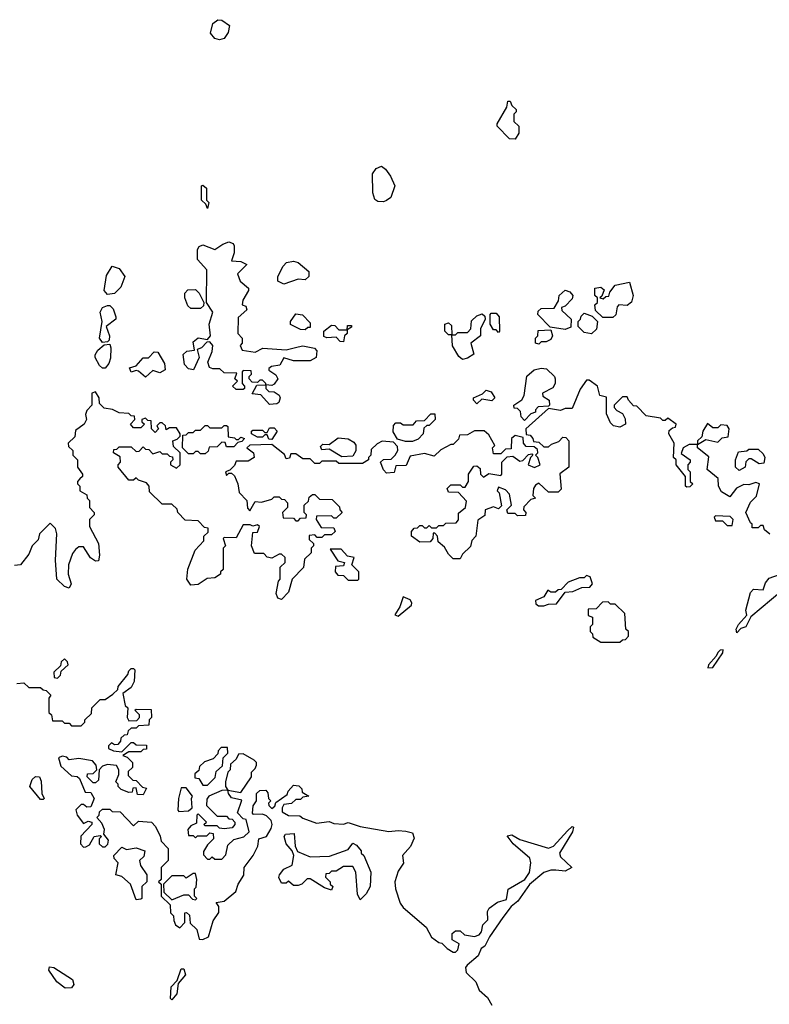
# Model space of a CAD drawing. Extents: x 2710666 to 2828562, y 857017 to 964538.
# Tile 12 of 138: x 2728567 to 2731711, y 879321 to 883452. Entities that reach past the tile are written whole.
import ezdxf

# ---------------------------------------------------------------- set-up
doc = ezdxf.new("R2010")
doc.units = 0

msp = doc.modelspace()

# ---------------------------------------------------------------- linework, layer by layer
at = {"layer": '0CON05XD'}
for points in [[(2729405, 883367.5), (2729385, 883372.5), (2729367.5, 883395), (2729377.5, 883435), (2729398.3, 883451.7), (2729415, 883450), (2729447, 883427), (2729441.7, 883398.3), (2729425, 883372.5), (2729405, 883367.5)], [(2730645, 882950), (2730621.7, 882951.7), (2730570, 883005), (2730570, 883015), (2730610, 883085), (2730615, 883110), (2730625, 883110), (2730631.7, 883091.7), (2730650, 883075), (2730650, 883065), (2730640, 883055), (2730640, 883025), (2730660, 883005), (2730660, 882975), (2730645, 882950)], [(2730093, 882687), (2730069.3, 882689.3), (2730056.7, 882696.7), (2730048, 882725), (2730046.7, 882805), (2730062.7, 882827.3), (2730085, 882836.7), (2730101.2, 882825), (2730122.5, 882795), (2730140, 882755), (2730123.8, 882706.2), (2730105, 882692.5), (2730093, 882687)], [(2729355, 882660), (2729348.3, 882678.3), (2729330, 882695), (2729330, 882755), (2729335, 882757.5), (2729350, 882745), (2729350, 882695), (2729360, 882685), (2729355, 882660)], [(2729615, 881837.5), (2729578.3, 881878.3), (2729541.7, 881881.7), (2729561.7, 881918.3), (2729600, 881920), (2729600, 881925), (2729585, 881940), (2729575, 881940), (2729565, 881930), (2729541.7, 881931.7), (2729530, 881945), (2729530, 881955), (2729540, 881965), (2729538.3, 881978.3), (2729505, 881980), (2729500, 881975), (2729500, 881925), (2729510, 881915), (2729510, 881905), (2729505, 881900), (2729475, 881900), (2729460, 881915), (2729480, 881935), (2729470, 881945), (2729478.3, 881968.3), (2729425, 881970), (2729406.4, 881986.4), (2729377, 881987), (2729363.3, 881993.3), (2729356.2, 882015), (2729375, 882060), (2729377.5, 882085), (2729365, 882100), (2729351.7, 882098.3), (2729330, 882075), (2729311.7, 882068.3), (2729320, 882035), (2729296.7, 881983.3), (2729275, 881986.7), (2729258.8, 882005), (2729253, 882047), (2729268.3, 882061.7), (2729300, 882065), (2729295, 882100), (2729315, 882117.5), (2729355, 882110), (2729367.5, 882125), (2729362.5, 882175), (2729376.7, 882225), (2729350, 882265), (2729351.7, 882401.7), (2729312.5, 882445), (2729313, 882487), (2729320, 882500), (2729335, 882507.5), (2729385, 882487.5), (2729419.3, 882510.7), (2729445, 882520), (2729463, 882513), (2729467, 882503), (2729466.4, 882473.6), (2729455, 882440), (2729495, 882437.5), (2729520, 882425), (2729480, 882385), (2729492.5, 882355), (2729527.5, 882325), (2729527.5, 882315), (2729503.3, 882275), (2729500, 882255), (2729515, 882250), (2729520, 882235), (2729483, 882203), (2729482.5, 882135), (2729500, 882115), (2729500, 882095), (2729492.5, 882085), (2729500, 882065), (2729555, 882056.7), (2729586.4, 882073.6), (2729685, 882066.7), (2729735, 882080), (2729755, 882083.3), (2729803.6, 882073.6), (2729813, 882063), (2729810, 882035), (2729785, 882020), (2729715, 882021.2), (2729675, 882032.5), (2729658, 882002), (2729623.6, 881996.4), (2729611.7, 881988.3), (2729611.7, 881981.7), (2729641.7, 881961.7), (2729650, 881945), (2729635, 881922.5), (2729625, 881917.5), (2729600, 881920), (2729600, 881905), (2729612.5, 881892.5), (2729635, 881891.2), (2729656.1, 881876.1), (2729660, 881865), (2729653.6, 881846.4), (2729645, 881840), (2729615, 881837.5)], [(2729675, 882342.5), (2729650, 882355), (2729650, 882375), (2729671.7, 882418.3), (2729686.4, 882433.6), (2729715, 882438.8), (2729735, 882433.8), (2729780, 882395), (2729780, 882375), (2729765, 882360), (2729735, 882362.5), (2729675, 882342.5)], [(2728935, 882298.8), (2728922, 882315), (2728931.7, 882378.3), (2728955, 882417.5), (2728985, 882407.5), (2729007.5, 882375), (2728990.7, 882329.3), (2728965, 882302.5), (2728935, 882298.8)], [(2731055, 882202.5), (2731013, 882203), (2730981.7, 882231.7), (2730980, 882255), (2730990, 882265), (2730990, 882285), (2730980, 882295), (2730980, 882325), (2731005, 882330), (2731018.3, 882318.3), (2731008.3, 882291.7), (2731000, 882285), (2731015, 882280), (2731025, 882290), (2731038.3, 882291.7), (2731041.7, 882308.3), (2731065, 882337.5), (2731125, 882350), (2731140, 882295), (2731133.6, 882266.4), (2731115, 882252.5), (2731080, 882255), (2731073, 882247), (2731067, 882213), (2731055, 882202.5)], [(2729325, 882240), (2729285, 882240), (2729271.7, 882251.7), (2729260, 882285), (2729260, 882305), (2729271.7, 882318.3), (2729305, 882320), (2729320, 882305), (2729340, 882265), (2729338.3, 882251.7), (2729325, 882240)], [(2730855, 882152.5), (2730791.7, 882161.7), (2730740, 882215), (2730741.7, 882228.3), (2730755, 882240), (2730808.3, 882241.7), (2730827.5, 882272.5), (2730830, 882295), (2730855, 882317.5), (2730875, 882310), (2730887.5, 882295), (2730885, 882280), (2730855, 882250), (2730840, 882245), (2730841.7, 882231.7), (2730880, 882195), (2730878.3, 882161.7), (2730855, 882152.5)], [(2728915, 882097.5), (2728902, 882115), (2728913.3, 882185), (2728904, 882225), (2728915, 882243.8), (2728935, 882253.3), (2728945, 882252.5), (2728958.8, 882238.8), (2728970, 882205), (2728970, 882195), (2728930, 882165), (2728943.3, 882125), (2728942.5, 882107.5), (2728935, 882100), (2728915, 882097.5)], [(2729765, 882150), (2729745, 882152.5), (2729703.3, 882173.3), (2729702.5, 882185), (2729725, 882217.5), (2729753.6, 882213.6), (2729785, 882180), (2729785, 882160), (2729775, 882160), (2729765, 882150)], [(2730425, 882026.7), (2730409.3, 882039.3), (2730383, 882083), (2730380, 882130), (2730365, 882130), (2730350, 882145), (2730350, 882175), (2730365, 882180), (2730378.3, 882168.3), (2730380, 882130), (2730395, 882130), (2730405, 882140), (2730445, 882140), (2730460, 882155), (2730461.7, 882188.3), (2730485, 882210), (2730507.5, 882217.5), (2730518.3, 882208.3), (2730520, 882195), (2730500, 882155), (2730500, 882125), (2730460, 882095), (2730471.7, 882048.3), (2730445, 882031.2), (2730425, 882026.7)], [(2730575, 882140), (2730565, 882150), (2730555, 882150), (2730540, 882175), (2730540, 882215), (2730545, 882220), (2730565, 882220), (2730577.5, 882205), (2730580, 882145), (2730575, 882140)], [(2730965, 882133.3), (2730935, 882140), (2730910, 882165), (2730910, 882185), (2730920, 882195), (2730921.7, 882208.3), (2730935, 882220), (2730968.3, 882208.3), (2730990, 882185), (2730987, 882153), (2730965, 882133.3)], [(2729925, 882100), (2729911.7, 882101.7), (2729895, 882120), (2729855, 882117.5), (2729843, 882123), (2729842.5, 882145), (2729875, 882170), (2729888.3, 882168.3), (2729905, 882150), (2729940, 882150), (2729941.7, 882168.3), (2729958.3, 882168.3), (2729958.3, 882161.7), (2729940, 882150), (2729940, 882135), (2729930, 882125), (2729925, 882100)], [(2730745, 882090), (2730730, 882095), (2730730, 882115), (2730740, 882125), (2730741.7, 882148.3), (2730795, 882150), (2730802.5, 882125), (2730795, 882110), (2730775, 882100), (2730755, 882100), (2730745, 882090)], [(2728925, 881990), (2728915, 881990), (2728901.7, 882001.7), (2728884.2, 882034.2), (2728884.1, 882045.9), (2728894.3, 882065.7), (2728921.7, 882088.3), (2728945, 882090), (2728950, 882075), (2728948.3, 882031.7), (2728940.7, 882009.3), (2728925, 881990)], [(2729095, 881952.5), (2729065, 881977.5), (2729055, 881980), (2729035, 881972.5), (2729028.3, 881991.7), (2729055, 882000), (2729085, 882032.5), (2729107.5, 882032.5), (2729131.7, 882058.3), (2729147, 882057), (2729175, 882010), (2729177, 881983), (2729155, 881970), (2729125, 881980), (2729095, 881952.5)], [(2730685, 881770), (2730670, 881785), (2730668.3, 881808.3), (2730655, 881820), (2730641.7, 881821.7), (2730640, 881835), (2730673, 881857), (2730682.5, 881875), (2730693.6, 881956.4), (2730725, 881982.5), (2730755, 881990), (2730777, 881987), (2730810, 881955), (2730812.5, 881945), (2730812.5, 881925), (2730803, 881907), (2730760, 881885), (2730761.7, 881871.7), (2730787.5, 881855), (2730790, 881835), (2730785, 881830), (2730741.7, 881828.3), (2730730, 881815), (2730730, 881805), (2730711.7, 881798.3), (2730685, 881770)], [(2731573.6, 881486.4), (2731545, 881450), (2731510.7, 881470.7), (2731497.5, 881495), (2731497, 881527), (2731450, 881565), (2731458.3, 881618.3), (2731410, 881655), (2731410, 881670), (2731445, 881690), (2731495, 881680), (2731513, 881697), (2731538.3, 881701.7), (2731542.5, 881735), (2731535, 881750), (2731508.3, 881751.7), (2731495, 881740), (2731475, 881740), (2731451.7, 881758.3), (2731432.5, 881725), (2731428.3, 881701.7), (2731410, 881685), (2731410, 881670), (2731375, 881670), (2731350, 881655), (2731341.7, 881631.7), (2731380, 881605), (2731380, 881595), (2731370, 881585), (2731370, 881565), (2731380, 881555), (2731380, 881515), (2731390, 881505), (2731378.3, 881491.7), (2731365, 881490), (2731360, 881495), (2731360, 881535), (2731320, 881585), (2731320, 881605), (2731310, 881615), (2731312.5, 881675), (2731290, 881715), (2731291.7, 881728.3), (2731305, 881740), (2731318.3, 881741.7), (2731320, 881755), (2731285, 881780), (2731275, 881770), (2731265, 881770), (2731255, 881780), (2731195, 881790), (2731155, 881830), (2731141.7, 881831.7), (2731120, 881855), (2731115, 881870), (2731095, 881870), (2731060, 881835), (2731060, 881825), (2731071.7, 881811.7), (2731095, 881800), (2731107, 881777), (2731107.5, 881755), (2731085, 881742.5), (2731058.3, 881748.3), (2731045, 881760), (2731028.3, 881798.3), (2731028.3, 881868.3), (2731000, 881875), (2730990, 881915), (2730955, 881940), (2730945, 881940), (2730918.3, 881901.7), (2730885, 881820), (2730855, 881820), (2730835, 881812.5), (2730785, 881820), (2730690, 881735), (2730691.7, 881711.7), (2730708.3, 881708.3), (2730720, 881695), (2730721.7, 881681.7), (2730745, 881680), (2730765, 881660), (2730785, 881660), (2730798.3, 881671.7), (2730828.3, 881681.7), (2730845, 881700), (2730858.3, 881698.3), (2730870, 881685), (2730870, 881575), (2730833, 881547), (2730838.3, 881481.7), (2730825, 881470), (2730785, 881470), (2730745, 881507.5), (2730730.7, 881499.3), (2730722.5, 881485), (2730720, 881455), (2730730, 881445), (2730711.7, 881438.3), (2730681.7, 881408.3), (2730680, 881395), (2730690, 881385), (2730688.3, 881371.7), (2730655, 881370), (2730645, 881380), (2730615, 881380), (2730610, 881395), (2730630, 881415), (2730621.7, 881461.7), (2730605, 881480), (2730575, 881490), (2730570, 881475), (2730577.5, 881467.5), (2730588.3, 881411.7), (2730575, 881400), (2730555, 881407.5), (2730520, 881395), (2730518.3, 881371.7), (2730488.3, 881351.7), (2730480, 881285), (2730463, 881267), (2730458.3, 881241.7), (2730425, 881210), (2730415, 881190), (2730385, 881190), (2730365, 881210), (2730349.3, 881239.3), (2730321.7, 881261.7), (2730320, 881285), (2730308.3, 881298.3), (2730301.7, 881298.3), (2730300, 881275), (2730288.3, 881261.7), (2730245, 881260), (2730210, 881285), (2730210, 881305), (2730221.7, 881318.3), (2730235, 881320), (2730245, 881330), (2730255, 881330), (2730265, 881320), (2730275, 881320), (2730285, 881330), (2730295, 881320), (2730315, 881320), (2730325, 881330), (2730345, 881330), (2730355, 881340), (2730398.3, 881341.7), (2730407, 881353), (2730408.3, 881381.7), (2730437.5, 881405), (2730441.7, 881431.7), (2730408.3, 881468.3), (2730365, 881470), (2730360, 881485), (2730375, 881500), (2730415, 881500), (2730425, 881490), (2730435, 881490), (2730450, 881515), (2730450, 881545), (2730471.7, 881578.3), (2730485, 881580), (2730498.3, 881568.3), (2730500, 881545), (2730513, 881533), (2730535, 881547.5), (2730585, 881540), (2730590, 881545), (2730590, 881595), (2730611.7, 881618.3), (2730635, 881620), (2730665, 881600), (2730677.5, 881602.5), (2730701.7, 881628.3), (2730715, 881630), (2730720, 881625), (2730710, 881615), (2730700, 881585), (2730727, 881573), (2730750, 881585), (2730740, 881615), (2730730, 881625), (2730740, 881635), (2730738.3, 881648.3), (2730725, 881660), (2730691.7, 881661.7), (2730680, 881675), (2730678.3, 881698.3), (2730645, 881707.5), (2730630, 881695), (2730628.3, 881651.7), (2730605, 881650), (2730585, 881630), (2730555, 881630), (2730550, 881655), (2730560, 881665), (2730535, 881710), (2730515, 881727.5), (2730475, 881727.5), (2730445, 881710), (2730411.7, 881708.3), (2730408.3, 881691.7), (2730385, 881670), (2730375, 881670), (2730333, 881647), (2730305, 881620), (2730265, 881632.5), (2730205, 881620), (2730188.3, 881581.7), (2730145, 881580), (2730138.3, 881551.7), (2730105, 881550), (2730093, 881563), (2730080, 881595), (2730093.3, 881606.7), (2730125, 881607.5), (2730142.5, 881625), (2730152.5, 881645), (2730151.7, 881661.7), (2730135, 881680), (2730087, 881683), (2730067, 881673), (2730041.7, 881648.3), (2730040, 881625), (2730030, 881615), (2730030, 881605), (2730005, 881590), (2729905, 881590), (2729895, 881600), (2729835, 881600), (2729825, 881590), (2729805, 881590), (2729785, 881610), (2729755, 881610), (2729725, 881630), (2729705, 881630), (2729698.3, 881611.7), (2729685, 881610), (2729678.3, 881628.3), (2729625, 881670), (2729533, 881667), (2729520, 881655), (2729547.5, 881635), (2729550, 881615), (2729525, 881600), (2729475, 881600), (2729468.3, 881581.7), (2729448.3, 881561.7), (2729430, 881555), (2729435, 881540), (2729445, 881550), (2729455, 881550), (2729468.3, 881538.3), (2729482.5, 881505), (2729488.3, 881468.3), (2729520, 881435), (2729522, 881402), (2729531.7, 881391.7), (2729555, 881430), (2729581.7, 881428.3), (2729625, 881440), (2729635, 881450), (2729655, 881450), (2729665, 881440), (2729678.3, 881438.3), (2729690, 881425), (2729690, 881405), (2729670, 881385), (2729671.7, 881361.7), (2729715, 881360), (2729725, 881350), (2729735, 881350), (2729745, 881360), (2729768.3, 881361.7), (2729770, 881375), (2729760, 881385), (2729760, 881415), (2729778.3, 881431.7), (2729781.7, 881448.3), (2729795, 881460), (2729805, 881460), (2729825, 881440), (2729878.3, 881438.3), (2729908.3, 881408.3), (2729910, 881395), (2729920, 881385), (2729895, 881360), (2729885, 881360), (2729875, 881370), (2729811.7, 881368.3), (2729810, 881355), (2729831.7, 881321.7), (2729885, 881320), (2729890, 881305), (2729875, 881290), (2729845, 881290), (2729835, 881280), (2729815, 881280), (2729805, 881290), (2729781.7, 881288.3), (2729781.7, 881271.7), (2729800, 881255), (2729800, 881245), (2729790, 881235), (2729790, 881215), (2729761.7, 881188.3), (2729757, 881153), (2729710, 881105), (2729695, 881050), (2729665, 881020), (2729650, 881025), (2729642.5, 881045), (2729653, 881097), (2729660, 881105), (2729660, 881155), (2729680, 881175), (2729680, 881195), (2729665, 881210), (2729655, 881210), (2729625, 881192.5), (2729605, 881197.5), (2729591.7, 881211.7), (2729578.3, 881211.7), (2729551.7, 881211.7), (2729540, 881245), (2729545, 881300), (2729565, 881302.5), (2729572.5, 881325), (2729565, 881332.5), (2729545, 881327.5), (2729533.3, 881333.3), (2729505, 881333.3), (2729475, 881277.5), (2729425, 881280), (2729420, 881275), (2729430, 881245), (2729420, 881235), (2729420, 881145), (2729410, 881135), (2729410, 881125), (2729385, 881110), (2729353, 881107), (2729315, 881082.5), (2729285, 881080), (2729267.5, 881105), (2729273, 881147), (2729303, 881227), (2729340, 881265), (2729340, 881285), (2729358.3, 881301.7), (2729358.3, 881318.3), (2729341.7, 881321.7), (2729315, 881350), (2729261.7, 881351.7), (2729230, 881385), (2729228.3, 881398.3), (2729205, 881420), (2729165, 881420), (2729111.7, 881471.7), (2729110, 881495), (2729098.3, 881508.3), (2729065, 881520), (2729055, 881530), (2729045, 881520), (2729025, 881520), (2728980, 881575), (2728980, 881585), (2728990, 881595), (2728988.3, 881618.3), (2728960, 881635), (2728961.7, 881648.3), (2728975, 881650), (2728985, 881660), (2729035, 881660), (2729055, 881640), (2729068.3, 881641.7), (2729085, 881660), (2729095, 881650), (2729108.3, 881648.3), (2729125, 881630), (2729155, 881640), (2729165, 881630), (2729185, 881630), (2729195, 881620), (2729208.3, 881618.3), (2729210, 881605), (2729200, 881595), (2729200, 881585), (2729225, 881570), (2729240, 881585), (2729240, 881635), (2729211.7, 881661.7), (2729210, 881685), (2729228.3, 881691.7), (2729240, 881705), (2729240, 881715), (2729225, 881740), (2729195, 881740), (2729181.7, 881731.7), (2729178.3, 881748.3), (2729165, 881760), (2729155, 881760), (2729141.7, 881748.3), (2729150, 881735), (2729135, 881720), (2729120, 881735), (2729118.3, 881768.3), (2729105, 881770), (2729095, 881780), (2729080, 881775), (2729080, 881765), (2729090, 881755), (2729075, 881740), (2729045, 881740), (2729032.5, 881755), (2729050, 881775), (2729048.3, 881788.3), (2729035, 881790), (2729025, 881800), (2728985, 881802.5), (2728957, 881817), (2728921.7, 881821.7), (2728901.7, 881841.7), (2728900, 881865), (2728885, 881890), (2728870, 881885), (2728870, 881835), (2728848.3, 881811.7), (2728842.5, 881795), (2728847.5, 881775), (2728837.5, 881755), (2728801.7, 881728.3), (2728798.3, 881701.7), (2728770, 881675), (2728771.7, 881661.7), (2728790, 881645), (2728790, 881625), (2728810, 881605), (2728810, 881575), (2728830, 881545), (2728830, 881535), (2728820, 881525)], [(2730485, 881840), (2730470, 881855), (2730470, 881865), (2730508.3, 881881.7), (2730523, 881897), (2730545, 881890), (2730560, 881865), (2730547.5, 881852.5), (2730505, 881860), (2730485, 881840)], [(2730215, 881682.5), (2730185, 881682.5), (2730151.7, 881691.7), (2730133, 881723), (2730135, 881750), (2730145, 881760), (2730165, 881760), (2730175, 881752.5), (2730217.5, 881752.5), (2730231.7, 881768.3), (2730265, 881770), (2730291.7, 881798.3), (2730308.3, 881798.3), (2730310, 881775), (2730285, 881750), (2730275, 881750), (2730261.7, 881738.3), (2730260, 881715), (2730238.3, 881691.7), (2730215, 881682.5)], [(2729345, 881630), (2729325, 881630), (2729315, 881640), (2729305, 881640), (2729295, 881630), (2729275, 881630), (2729250, 881655), (2729251.7, 881708.3), (2729265, 881710), (2729275, 881720), (2729295, 881720), (2729305, 881730), (2729325, 881730), (2729345, 881750), (2729355, 881750), (2729365, 881740), (2729415, 881740), (2729425, 881750), (2729435, 881750), (2729440, 881745), (2729441.7, 881701.7), (2729467.5, 881697.5), (2729475, 881690), (2729485, 881690), (2729495, 881700), (2729510, 881695), (2729498.3, 881681.7), (2729481.7, 881678.3), (2729465, 881660), (2729435, 881660), (2729428.3, 881678.3), (2729415, 881680), (2729395, 881660), (2729361.7, 881658.3), (2729358.3, 881641.7), (2729345, 881630)], [(2729625, 881690), (2729611.7, 881691.7), (2729605, 881710), (2729595, 881710), (2729585, 881700), (2729565, 881700), (2729540, 881715), (2729540, 881725), (2729545, 881730), (2729585, 881730), (2729595, 881720), (2729605, 881720), (2729615, 881740), (2729635, 881740), (2729646.7, 881725), (2729625, 881690)], [(2729918.3, 881618.3), (2729865, 881650), (2729835, 881647.5), (2729828.3, 881661.7), (2729838.3, 881671.7), (2729865, 881670), (2729903, 881697), (2729945, 881693.3), (2729969.3, 881679.3), (2729977, 881667), (2729977, 881643), (2729965, 881620), (2729918.3, 881618.3)], [(2731585, 881560), (2731570, 881575), (2731570, 881605), (2731581.7, 881638.3), (2731617, 881643), (2731625, 881650), (2731665, 881650), (2731685, 881630), (2731692.5, 881615), (2731688.3, 881591.7), (2731668.3, 881588.3), (2731635, 881610), (2731625, 881610), (2731613, 881597), (2731610, 881575), (2731585, 881560)], [(2728820, 881525), (2728810, 881515), (2728810, 881505), (2728820, 881495), (2728820, 881475), (2728848.3, 881458.3), (2728850, 881445), (2728860, 881435), (2728860, 881405), (2728880, 881385), (2728880, 881375), (2728860, 881355), (2728860, 881325), (2728897.5, 881255), (2728902.5, 881205), (2728898.3, 881181.7), (2728885, 881180), (2728863.6, 881193.6), (2728835, 881240), (2728815, 881240), (2728800.7, 881229.3), (2728788.3, 881211.7), (2728772.5, 881165), (2728770, 881125), (2728783.3, 881085), (2728775, 881067.5), (2728755, 881073.3), (2728723.3, 881105), (2728716.7, 881185), (2728722.5, 881295), (2728717, 881317), (2728695, 881340), (2728650, 881295), (2728645, 881270), (2728620, 881245), (2728605, 881210), (2728570, 881165), (2728545, 881162.5)], [(2731713, 881293), (2731691.7, 881311.7), (2731685, 881330), (2731675, 881330), (2731665, 881320), (2731640, 881320), (2731640, 881335), (2731631.7, 881341.7), (2731612.5, 881385), (2731631.7, 881428.3), (2731657, 881453), (2731670, 881505), (2731655, 881510), (2731625, 881500), (2731605, 881502.5), (2731573.6, 881486.4)], [(2731555, 881330), (2731560, 881355), (2731547, 881367), (2731485, 881370), (2731480, 881365), (2731485, 881350), (2731515, 881350), (2731535, 881330), (2731555, 881330)], [(2729985, 881100), (2729990, 881105), (2729990, 881135), (2729960, 881165), (2729970, 881195), (2729941.7, 881201.7), (2729915, 881230), (2729870, 881230), (2729901.7, 881181.7), (2729930, 881175), (2729925, 881160), (2729891.7, 881158.3), (2729890, 881135), (2729901.7, 881121.7), (2729925, 881120), (2729945, 881100), (2729985, 881100)], [(2730765, 880992.5), (2730785, 881000), (2730818.3, 881001.7), (2730855, 881050), (2730887, 881053), (2730925, 881070), (2730958.3, 881071.7), (2730970, 881085), (2730960, 881115), (2730945, 881120), (2730935, 881110), (2730915, 881110), (2730868.3, 881091.7), (2730838.3, 881061.7), (2730825, 881060), (2730815, 881050), (2730795, 881050), (2730781.7, 881058.3), (2730765, 881030), (2730730, 881015), (2730731.7, 881001.7), (2730743, 880993), (2730765, 880992.5)], [(2731763.9, 881056.1), (2731633.8, 880946.2), (2731612.5, 880905), (2731592.5, 880897.5), (2731575, 880880), (2731572.5, 880895), (2731582.5, 880915), (2731616.7, 880953.3), (2731613.3, 880975), (2731631.7, 881048.3), (2731645, 881062.5), (2731685, 881060), (2731695, 881090), (2731710.7, 881109.3), (2731778, 881132)], [(2730155, 880950), (2730210, 880995), (2730212.5, 881005), (2730205, 881017.5), (2730175, 881030), (2730161.7, 880988.3), (2730140, 880955), (2730155, 880950)], [(2731085, 880840), (2731095, 880850), (2731108.3, 880851.7), (2731120, 880865), (2731120, 880885), (2731110, 880895), (2731105, 880960), (2731065, 881000), (2731045, 881000), (2731035, 881010), (2731011.7, 881008.3), (2730985, 880980), (2730951.7, 880978.3), (2730951.7, 880951.7), (2730970, 880945), (2730970, 880915), (2730960, 880905), (2730960, 880885), (2730970, 880875), (2730971.7, 880861.7), (2731005, 880840), (2731085, 880840)], [(2731453, 880733), (2731475, 880734), (2731516.7, 880795), (2731518.3, 880808.3), (2731505, 880806.2), (2731495, 880796.7), (2731488.8, 880781.2), (2731456.7, 880745), (2731453, 880733)], [(2728555, 880667.5), (2728585, 880670), (2728605, 880650), (2728655, 880650), (2728665, 880640), (2728678.3, 880638.3), (2728698.3, 880618.3), (2728690, 880605), (2728690, 880545), (2728700, 880535), (2728705, 880510), (2728745, 880510), (2728755, 880500), (2728775, 880500), (2728785, 880490), (2728825, 880490), (2728840, 880505), (2728840, 880515), (2728868.3, 880541.7), (2728870, 880565), (2728905, 880600), (2728925, 880600), (2728958.3, 880621.7), (2728978.3, 880641.7), (2728980, 880655), (2729020, 880705), (2729025, 880720), (2729035, 880730), (2729045, 880730), (2729050, 880725), (2729047.5, 880675), (2729035, 880650), (2729000, 880625), (2729010, 880575), (2729020, 880565), (2729017.5, 880525), (2729025, 880510), (2729058.3, 880511.7), (2729070, 880525), (2729070, 880535), (2729050, 880555), (2729055, 880560), (2729118.3, 880558.3), (2729120, 880525), (2729110, 880515), (2729108.3, 880491.7), (2729065, 880490), (2729055, 880480), (2729035, 880480), (2729021.7, 880468.3), (2729018.3, 880451.7), (2729005, 880450), (2728991.7, 880438.3), (2728990, 880425), (2728978.3, 880411.7), (2728965, 880410), (2728951.7, 880418.3), (2728940, 880405), (2728940, 880395), (2728960, 880385), (2728995, 880380), (2729035, 880420), (2729045, 880420), (2729055, 880410), (2729098.3, 880408.3), (2729098.3, 880391.7), (2729085, 880390), (2729075, 880380), (2729025, 880380), (2729000, 880365), (2729018.3, 880358.3), (2729040, 880335), (2729040, 880315), (2729021.7, 880298.3), (2729021.7, 880281.7), (2729041.7, 880261.7), (2729055, 880260), (2729081.7, 880231.7), (2729098.3, 880228.3), (2729085, 880200), (2729061.7, 880201.7), (2729055, 880230), (2729041.7, 880228.3), (2729038.3, 880211.7), (2729025, 880210), (2728993, 880223), (2728980, 880235), (2728980, 880245), (2728970, 880255), (2728982.5, 880285), (2728982.5, 880305), (2728972.5, 880322.5), (2728935, 880327.5), (2728915, 880320), (2728900, 880305), (2728898.3, 880261.7), (2728885, 880250), (2728875, 880250), (2728850, 880275), (2728851.7, 880288.3), (2728875, 880290), (2728890, 880305), (2728887.5, 880325), (2728872.5, 880342.5), (2728815, 880352.5), (2728775, 880347.5), (2728765, 880357.5), (2728745, 880362.5), (2728730, 880355), (2728740, 880320), (2728785, 880280), (2728807.5, 880277.5), (2728818.3, 880268.3), (2728841.7, 880211.7), (2728865, 880210), (2728880, 880185), (2728865, 880150), (2728848.3, 880148.3), (2728835, 880160), (2728825, 880160), (2728803, 880137), (2728807.5, 880115), (2728835, 880080), (2728855, 880090), (2728870, 880085), (2728870, 880075), (2728823, 880027), (2728822.5, 879995), (2728835, 879980), (2728845, 879982.5), (2728859.3, 879990.7), (2728880, 880025), (2728905, 880030), (2728910, 880025), (2728900, 880015), (2728900, 879995), (2728915, 879982.5), (2728925, 879982.5), (2728937, 879993), (2728939.3, 880009.3), (2728920, 880035), (2728922.5, 880055), (2728911.7, 880081.7), (2728890, 880105), (2728900, 880115), (2728901.7, 880128.3), (2728915, 880140), (2728945, 880140), (2728955, 880130), (2728988.3, 880128.3), (2729045, 880070), (2729065, 880090), (2729120, 880085), (2729136.7, 880066.7), (2729156.4, 880026.4), (2729160, 880005), (2729190, 879975), (2729190, 879925), (2729160, 879895), (2729160, 879845), (2729150, 879835), (2729160, 879825), (2729160, 879775), (2729198.3, 879738.3), (2729200, 879705), (2729211.7, 879691.7), (2729213.3, 879673.3), (2729220, 879655), (2729238.3, 879641.7), (2729260, 879665), (2729260, 879705), (2729267, 879707), (2729280, 879695), (2729281.7, 879661.7), (2729310, 879635), (2729320, 879595), (2729335, 879593.3), (2729358.8, 879605), (2729378.3, 879671.7), (2729403, 879707), (2729401.7, 879731.7), (2729391.7, 879748.3), (2729425, 879753.3), (2729473.8, 879795), (2729483.3, 879825), (2729507, 879863), (2729508.8, 879895), (2729546.7, 879945), (2729566.2, 879985), (2729570, 880015), (2729602.5, 880025), (2729621.7, 880058.3), (2729626.7, 880075), (2729621.7, 880091.7), (2729602.3, 880112.3), (2729585, 880118.8), (2729547.5, 880117.5), (2729543, 880123), (2729546.1, 880153.9), (2729560, 880175), (2729560, 880205), (2729575, 880217.5), (2729600, 880220), (2729608.3, 880208.3), (2729610, 880185), (2729620, 880175), (2729610, 880165), (2729612.5, 880155), (2729625, 880142.5), (2729637, 880153), (2729641.7, 880168.3), (2729688.3, 880201.7), (2729692.5, 880215), (2729715, 880240), (2729738.3, 880238.3), (2729750, 880225), (2729751.7, 880211.7), (2729780, 880195), (2729755, 880190), (2729745, 880180), (2729725, 880180), (2729707, 880163), (2729675, 880160), (2729667.5, 880145), (2729668.3, 880128.3), (2729695, 880113.3), (2729742.5, 880112.5), (2729755, 880102.5), (2729811.7, 880081.7), (2729865, 880087.5), (2729885, 880080), (2729925, 880077.5), (2729945, 880083.3), (2729995, 880066.7), (2730115, 880045.8), (2730155, 880050.8), (2730186.9, 880046.9)], [(2728725, 880690), (2728738.3, 880701.7), (2728741.7, 880718.3), (2728770, 880745), (2728768.3, 880758.3), (2728755, 880770), (2728741.7, 880758.3), (2728738.3, 880741.7), (2728710, 880715), (2728711.7, 880691.7), (2728725, 880690)], [(2729355, 880240), (2729387, 880273), (2729391.7, 880298.3), (2729418.3, 880321.7), (2729420, 880355), (2729440, 880375), (2729438.3, 880398.3), (2729411.7, 880398.3), (2729400, 880385), (2729398.3, 880371.7), (2729378.3, 880351.7), (2729341.7, 880338.3), (2729321.7, 880318.3), (2729318.3, 880301.7), (2729301.7, 880288.3), (2729301.7, 880271.7), (2729318.3, 880268.3), (2729335, 880240), (2729355, 880240)], [(2729495, 880210), (2729540, 880275), (2729540, 880295), (2729555, 880310), (2729560, 880325), (2729560, 880335), (2729550, 880345), (2729505, 880372.5), (2729485, 880370), (2729475, 880350), (2729451.7, 880328.3), (2729450, 880305), (2729440, 880295), (2729430, 880255), (2729430, 880235), (2729440, 880220), (2729495, 880210)], [(2728665, 880180), (2728655, 880180), (2728610, 880235), (2728620, 880265), (2728633, 880277), (2728650, 880275), (2728657, 880257), (2728660, 880205), (2728670, 880185), (2728665, 880180)], [(2729235, 880130), (2729275, 880132.5), (2729290, 880145), (2729287.5, 880185), (2729292.5, 880195), (2729265, 880230), (2729245, 880230), (2729232.5, 880185), (2729230, 880135), (2729235, 880130)], [(2729415, 879930), (2729431.7, 879948.3), (2729440.7, 879989.3), (2729465, 880012.5), (2729506.7, 880023.3), (2729530, 880045), (2729517, 880097), (2729505, 880100), (2729480, 880125), (2729498.3, 880178.3), (2729455, 880187.5), (2729442.5, 880205), (2729440, 880220), (2729415, 880217.5), (2729360, 880195), (2729351.7, 880181.7), (2729350, 880155), (2729395, 880110), (2729435, 880110), (2729445, 880100), (2729458.3, 880098.3), (2729470, 880085), (2729470, 880075), (2729458.3, 880061.7), (2729425, 880057.5), (2729405, 880060), (2729395, 880070), (2729345, 880070), (2729340, 880075), (2729350, 880085), (2729315, 880120), (2729310, 880115), (2729308.3, 880081.7), (2729285, 880070), (2729272.5, 880055), (2729275, 880030), (2729295, 880030), (2729305, 880020), (2729312.5, 880027.5), (2729351.7, 880028.3), (2729365, 880040), (2729378.3, 880038.3), (2729380, 880015), (2729355, 879990), (2729338.3, 879961.7), (2729338.3, 879948.3), (2729355, 879930), (2729365, 879930), (2729375, 879940), (2729385, 879930), (2729415, 879930)], [(2729995, 879760), (2729983.9, 879783.9), (2729977.5, 879875), (2729965, 879900), (2729925, 879900), (2729895, 879880), (2729875, 879880), (2729865, 879870), (2729851.7, 879868.3), (2729850, 879855), (2729870, 879835), (2729870, 879825), (2729880, 879815), (2729875, 879800), (2729845, 879810), (2729785, 879847.5), (2729773, 879847), (2729750, 879825), (2729735, 879820), (2729715, 879820), (2729695, 879837.5), (2729685, 879830), (2729665, 879830), (2729653.9, 879853.9), (2729656.7, 879865), (2729675, 879887.5), (2729710, 879905), (2729717.5, 879945), (2729710, 879965), (2729684.5, 879994.5), (2729676.7, 880025), (2729682.5, 880035), (2729718.3, 880038.3), (2729722.5, 879985), (2729731.7, 879961.7), (2729785, 879940), (2729867, 879943), (2729945, 879970), (2729965, 879997.5), (2729979.3, 879989.3), (2730000, 879965), (2730000, 879955), (2730010, 879945), (2730040, 879875), (2730037.5, 879815), (2730020, 879785), (2729995, 879760)], [(2730186.9, 880046.9), (2730215, 880040), (2730222.3, 880017.7), (2730206.1, 879983.9), (2730172.5, 879945), (2730177, 879913), (2730155, 879880), (2730140, 879835), (2730143.3, 879805), (2730163.3, 879745), (2730175, 879727.5), (2730272.5, 879645), (2730295, 879602.5), (2730325, 879580), (2730338.3, 879578.3), (2730360, 879555), (2730385, 879540), (2730395, 879540), (2730405, 879550), (2730410, 879575), (2730381.7, 879591.7), (2730381.7, 879618.3), (2730395, 879630), (2730415, 879630), (2730432.5, 879612.5), (2730475, 879606.2), (2730495, 879613.3), (2730504.1, 879625.9), (2730510, 879655), (2730530, 879675), (2730529.3, 879710.7), (2730536, 879724), (2730570.8, 879749.2), (2730608.6, 879761.4), (2730616.2, 879803.8), (2730685.8, 879844.2), (2730705.9, 879874.1), (2730711.2, 879915), (2730706.7, 879935), (2730637.5, 879995), (2730611.7, 880028.3), (2730631.7, 880031.7), (2730665, 880013.3), (2730785, 879976.2), (2730805.9, 879984.1), (2730865, 880048.8), (2730885, 880066.7), (2730890, 880065), (2730885.6, 880044.4), (2730831.2, 879955), (2730835, 879940), (2730882.5, 879895), (2730855, 879880), (2730816.1, 879883.9), (2730795, 879884), (2730765, 879873.8), (2730705, 879823.3), (2730655.8, 879754.2), (2730628.8, 879731.2), (2730594.2, 879685.8), (2730537.5, 879605), (2730517.5, 879565), (2730502.5, 879555), (2730490, 879525), (2730443.3, 879485), (2730437.5, 879475), (2730440, 879455), (2730480, 879415), (2730495, 879380), (2730529.3, 879349.3), (2730547, 879317)], [(2729055, 879760), (2729032.5, 879825), (2728995, 879856.7), (2728970, 879865), (2728980, 879915), (2728963, 879933), (2728962.5, 879945), (2728995, 879980), (2729015, 879970), (2729055, 879977.5), (2729092.5, 879965), (2729088.3, 879941.7), (2729070, 879925), (2729073.3, 879903.3), (2729100, 879865), (2729100, 879835), (2729080, 879815), (2729080, 879765), (2729075, 879762.5), (2729055, 879760)], [(2729305, 879760), (2729310, 879765), (2729300, 879775), (2729300, 879805), (2729307.5, 879812.5), (2729310, 879845), (2729305, 879870), (2729295, 879870), (2729265, 879850), (2729255, 879860), (2729205, 879860), (2729170, 879825), (2729171.7, 879791.7), (2729205, 879760), (2729255, 879780), (2729275, 879780), (2729291.7, 879761.7), (2729305, 879760)], [(2728758.3, 879388.3), (2728722.5, 879415), (2728690, 879465), (2728691.7, 879478.3), (2728710, 879475), (2728788.8, 879425), (2728794.2, 879405), (2728785, 879390), (2728758.3, 879388.3)], [(2729205, 879340), (2729200, 879345), (2729202.5, 879395), (2729228.3, 879421.7), (2729245, 879470), (2729255, 879470), (2729262.5, 879445), (2729231.7, 879408.3), (2729226.7, 879365), (2729205, 879340)]]:
    msp.add_lwpolyline(points, dxfattribs=at)

doc.saveas('drawing.dxf')
